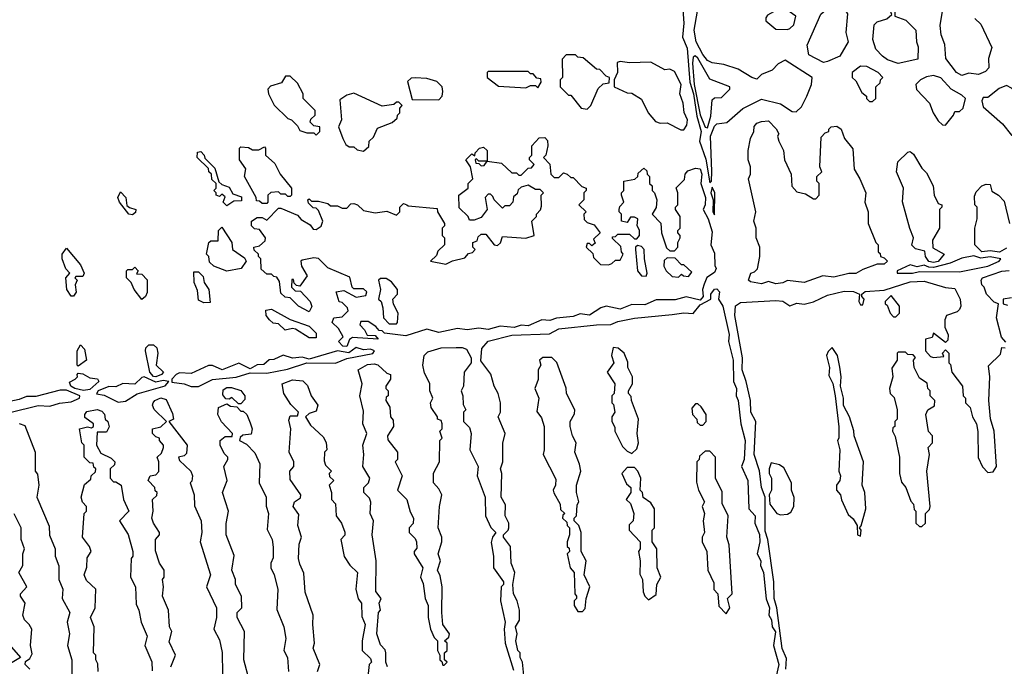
# Model space of a CAD drawing. Extents: x 2769579 to 2883812, y 684207 to 828660.
# Tile 113 of 256: x 2819807 to 2823985, y 714298 to 717039. Entities that reach past the tile are written whole.
import ezdxf

# ---------------------------------------------------------------- set-up
doc = ezdxf.new("R2010")
doc.units = 0

msp = doc.modelspace()

# ---------------------------------------------------------------- linework, layer by layer
at = {"layer": '0CON02XD'}
for points in [[(2822616.1, 717143.9), (2822624.5, 717025), (2822620, 716965), (2822638.5, 716918.5), (2822651.1, 716775), (2822665.5, 716724.5), (2822680.4, 716630.4), (2822698.2, 716565), (2822691.4, 716525), (2822718.1, 716448.1), (2822735, 716347.5)], [(2823218.3, 716858.3), (2823155, 716890), (2823148.3, 716931.7), (2823207, 717063), (2823228.3, 717081.7), (2823265, 717097.5), (2823285, 717097.5), (2823305, 717087.5), (2823320, 717065), (2823312.5, 716985), (2823322.5, 716945), (2823287.5, 716885), (2823235, 716862.5), (2823218.3, 716858.3)], [(2823535, 716853.3), (2823489.3, 716869.3), (2823467.5, 716885), (2823440, 716915), (2823427.5, 716955), (2823433, 717017), (2823445, 717030), (2823486.7, 717043.3), (2823508.3, 717061.7), (2823497.5, 717085), (2823505, 717102.5), (2823515, 717097.5), (2823520, 717085), (2823520, 717055), (2823567, 717037), (2823610, 716995), (2823612.5, 716945), (2823620, 716925), (2823618.3, 716871.7), (2823535, 716853.3)], [(2822735, 716347.5), (2822742.5, 716355), (2822743.9, 716396.1), (2822737.5, 716545), (2822755, 716587.5), (2822765, 716597.5), (2822807, 716603), (2822875, 716662.5), (2822955, 716702.5), (2823035, 716682.5), (2823085, 716650), (2823101.7, 716648.3), (2823125, 716670), (2823147.5, 716715), (2823167.5, 716765), (2823170, 716795), (2823055, 716867.5), (2823025, 716852.5), (2823000, 716825), (2822955, 716806.7), (2822935, 716787.5), (2822913.9, 716793.9), (2822855, 716830), (2822795, 716848.8), (2822745, 716856.7), (2822725, 716866.7), (2822705, 716891.2), (2822677.1, 716945), (2822669.4, 716995), (2822682.5, 717075)], [(2823065, 716997.5), (2823075, 717002.5), (2823091.7, 717018.3), (2823100, 717055), (2823061.7, 717081.7), (2823005, 717072.5), (2822980.7, 717059.3), (2822973, 717047), (2822972.5, 717035), (2823015, 717000), (2823065, 716997.5)], [(2823860, 717045), (2823885, 717020), (2823931.7, 716921.7), (2823917.5, 716875), (2823920, 716835), (2823905, 716820), (2823875, 716807.5), (2823835, 716812.5), (2823805, 716803.3), (2823782.5, 716815), (2823737.5, 716875), (2823732.5, 716935), (2823717.5, 716975), (2823712.5, 717015), (2823722.5, 717075)], [(2822215, 716660), (2822230, 716675), (2822261.7, 716748.3), (2822283, 716767), (2822308.3, 716771.7), (2822310, 716795), (2822295, 716800), (2822268.3, 716828.3), (2822255, 716830), (2822198.3, 716878.3), (2822175, 716880), (2822165, 716890), (2822125, 716890), (2822108.3, 716871.7), (2822110, 716795), (2822100, 716785), (2822100, 716755), (2822135, 716720), (2822145, 716720), (2822190, 716665), (2822215, 716660)], [(2822725, 716581.2), (2822739.8, 716630.2), (2822745, 716700), (2822755, 716707.5), (2822785, 716710), (2822820, 716745), (2822820, 716755), (2822735, 716787.5), (2822685, 716876.7), (2822673.3, 716886.7), (2822665, 716880), (2822662.5, 716855), (2822668.8, 716765), (2822695, 716636.2), (2822715, 716583.3), (2822725, 716581.2)], [(2822625, 716572.5), (2822637.7, 716592.3), (2822641.2, 716615), (2822625.8, 716645.8), (2822622, 716685), (2822608.6, 716725), (2822613.3, 716765), (2822585, 716820), (2822565, 716830), (2822545, 716827.5), (2822485, 716860), (2822395, 716856.7), (2822355, 716862.5), (2822341.7, 716858.3), (2822343.3, 716815), (2822330, 716785), (2822330, 716755), (2822385, 716730), (2822405, 716727.5), (2822445, 716702.5), (2822473.9, 716643.9), (2822505, 716607.5), (2822525, 716600), (2822555, 716602.5), (2822613, 716573), (2822625, 716572.5)], [(2823425, 716692.5), (2823440, 716705), (2823440, 716755), (2823458.3, 716771.7), (2823460, 716785), (2823470, 716795), (2823450, 716815), (2823401.7, 716841.7), (2823375, 716842.5), (2823340, 716815), (2823340, 716795), (2823355, 716780), (2823380.7, 716730.7), (2823400, 716715), (2823400, 716705), (2823413, 716693), (2823425, 716692.5)], [(2821065, 716550), (2821080, 716565), (2821080, 716585), (2821055, 716590), (2821040, 716605), (2821041.7, 716618.3), (2821060, 716635), (2821060, 716655), (2821010, 716705), (2821010, 716725), (2820985, 716770), (2820955, 716800), (2820935, 716800), (2820918.3, 716771.7), (2820871.7, 716758.3), (2820860, 716745), (2820862.5, 716725), (2820887, 716677), (2820945, 716620), (2820960, 716615), (2820985, 716590), (2820995, 716570), (2821025, 716560), (2821055, 716560), (2821065, 716550)], [(2822005, 716750), (2822020, 716775), (2822018.3, 716788.3), (2822001.7, 716791.7), (2821985, 716810), (2821975, 716810), (2821965, 716820), (2821795, 716820), (2821790, 716815), (2821790, 716795), (2821838.3, 716758.3), (2821955, 716750), (2821975, 716760), (2821995, 716760), (2822005, 716750)], [(2823735, 716592.5), (2823770, 716635), (2823775, 716650), (2823795, 716650), (2823810, 716665), (2823820, 716705), (2823805, 716720), (2823760, 716745), (2823715, 716792.5), (2823685, 716802.5), (2823655, 716796.7), (2823630, 716785), (2823610, 716765), (2823613, 716743), (2823667.5, 716685), (2823682.5, 716645), (2823705, 716610), (2823723, 716593), (2823735, 716592.5)], [(2821585, 716700), (2821600, 716715), (2821602.5, 716735), (2821600, 716755), (2821577, 716777), (2821535, 716790), (2821485, 716792.5), (2821468.3, 716791.7), (2821453, 716777), (2821471.7, 716701.7), (2821585, 716700)], [(2824045, 716550), (2824062.5, 716615), (2824080, 716645), (2824077.5, 716675), (2824057.7, 716707.7), (2824015, 716748.8), (2823995, 716760), (2823962.5, 716747.5), (2823915, 716710), (2823895, 716710), (2823890, 716695), (2823895, 716670), (2823977.7, 716597.7), (2824015, 716550), (2824045, 716550)], [(2821265, 716482.5), (2821288.3, 716501.7), (2821290, 716525), (2821308.3, 716541.7), (2821325, 716580), (2821387, 716603), (2821408.3, 716621.7), (2821410, 716635), (2821420, 716645), (2821420, 716665), (2821430, 716675), (2821415, 716690), (2821405, 716690), (2821395, 716680), (2821345, 716672.5), (2821225, 716727.5), (2821195, 716720), (2821165, 716700), (2821172.5, 716615), (2821160, 716585), (2821177.5, 716535), (2821190.7, 716510.7), (2821205, 716500), (2821225, 716500), (2821238.3, 716488.3), (2821265, 716482.5)], [(2822955, 715918.8), (2822908.3, 715928.3), (2822900, 715935), (2822910, 715965), (2822925, 715970), (2822937, 715983), (2822947.5, 716035), (2822947.5, 716075), (2822932.5, 716115), (2822932.5, 716155), (2822922.5, 716185), (2822930, 716225), (2822900, 716365), (2822907.5, 716385), (2822907.5, 716415), (2822897.5, 716445), (2822897.5, 716485), (2822907.5, 716535), (2822922.5, 716565), (2822923, 716587), (2822935, 716600), (2822955, 716607.5), (2822985, 716610), (2823016.4, 716576.4), (2823027.5, 716555), (2823022.5, 716545), (2823027.5, 716525), (2823047.5, 716485), (2823052.5, 716445), (2823080, 716385), (2823083, 716333), (2823105, 716310), (2823141.7, 716301.7), (2823175, 716280), (2823185, 716280), (2823200, 716295), (2823200, 716345), (2823190, 716355), (2823190, 716375), (2823210, 716395), (2823202.5, 716415), (2823208.3, 716541.7), (2823225, 716560), (2823240, 716565), (2823240, 716575), (2823250, 716585), (2823275, 716587.5), (2823292.5, 716575), (2823307.5, 716535), (2823341.7, 716491.7), (2823347.5, 716405), (2823372.5, 716365), (2823397.5, 716305), (2823392.5, 716265), (2823406.7, 716225), (2823406.7, 716175), (2823440, 716095), (2823450, 716085), (2823450, 716055), (2823458.3, 716048.3), (2823460, 716035), (2823475, 716030), (2823490, 716015), (2823475, 716003.3), (2823445, 716003.3), (2823385, 715980.8), (2823355, 715963.1), (2823325, 715963.1), (2823261.7, 715948.3), (2823215, 715953.1), (2823135, 715925.6), (2823065, 715934), (2823045, 715924.3), (2823015, 715919.2), (2822985, 715928.8), (2822955, 715918.8)], [(2821195, 715654.2), (2821177.5, 715655), (2821160, 715675), (2821180, 715695), (2821159.3, 715729.3), (2821132.5, 715755), (2821140, 715775), (2821175, 715780), (2821200, 715805), (2821198.3, 715818.3), (2821175, 715840), (2821163, 715843), (2821150, 715885), (2821181.7, 715891.7), (2821235, 715862.5), (2821275, 715870), (2821280, 715885), (2821265, 715897.5), (2821225, 715897.5), (2821217.5, 715905), (2821208.3, 715948.3), (2821115, 715987.5), (2821075, 716027.5), (2821055, 716030), (2821005, 716020), (2821000, 716015), (2821002.5, 715995), (2821027, 715953), (2820995, 715910), (2820981.7, 715911.7), (2820971.7, 715921.7), (2820968.3, 715938.3), (2820961.7, 715938.3), (2820960, 715905), (2820975, 715890), (2820998.3, 715888.3), (2821040, 715845), (2821046.7, 715823.3), (2821035, 715800), (2820990, 715825), (2820955, 715860), (2820933, 715863), (2820915, 715880), (2820909.3, 715929.3), (2820898.3, 715948.3), (2820885, 715950), (2820875, 715960), (2820855, 715960), (2820831.7, 715981.7), (2820830, 716025), (2820820, 716035), (2820820, 716045), (2820801.7, 716061.7), (2820800, 716075), (2820825, 716080), (2820848.3, 716101.7), (2820850, 716115), (2820825, 716150), (2820803, 716153), (2820790, 716165), (2820790, 716185), (2820815, 716200), (2820835, 716200), (2820855, 716190), (2820905, 716240), (2820915, 716240), (2820985, 716210), (2821001.7, 716191.7), (2821039.3, 716169.3), (2821051.7, 716151.7), (2821065, 716150), (2821086.4, 716163.6), (2821092.5, 716185), (2821075, 716230), (2821065, 716240), (2821051.7, 716241.7), (2821031.7, 716261.7), (2821030, 716275), (2821035, 716280), (2821045, 716270), (2821075, 716270), (2821115, 716260), (2821125, 716250), (2821155, 716250), (2821175, 716240), (2821195, 716240), (2821211.7, 716258.3), (2821225, 716260), (2821240, 716255), (2821265, 716230), (2821315, 716220), (2821365, 716227.5), (2821405, 716210), (2821420, 716225), (2821420, 716245), (2821435, 716260), (2821450, 716255), (2821455, 716250), (2821578.3, 716238.3), (2821580, 716225), (2821610, 716175), (2821610, 716165), (2821600, 716155), (2821600, 716125), (2821610, 716115), (2821610, 716085), (2821581.7, 716058.3), (2821575, 716040), (2821550, 716015), (2821615, 716002.5), (2821643, 716017), (2821695, 716030), (2821711.7, 716048.3), (2821728.3, 716051.7), (2821740, 716065), (2821730, 716075), (2821730, 716095), (2821748.3, 716101.7), (2821751.7, 716118.3), (2821765, 716130), (2821785, 716130), (2821820, 716085), (2821835, 716082.5), (2821847, 716093), (2821855, 716120), (2821955, 716112.5), (2821990, 716125), (2821980, 716185), (2822000, 716205), (2822000, 716215), (2822017, 716233), (2822021.7, 716248.3), (2822020, 716295), (2822030, 716305), (2822015, 716320), (2821995, 716320), (2821965, 716337.5), (2821935, 716330), (2821921.7, 716318.3), (2821918.3, 716301.7), (2821901.7, 716288.3), (2821900, 716265), (2821885, 716250), (2821865, 716250), (2821855, 716240), (2821820, 716275), (2821815, 716290), (2821805, 716300), (2821795, 716300), (2821782.5, 716285), (2821790, 716235), (2821765, 716200), (2821735, 716190), (2821715, 716190), (2821710, 716205), (2821671.7, 716241.7), (2821670, 716295), (2821710, 716325), (2821710, 716345), (2821730, 716365), (2821720, 716415), (2821700, 716445), (2821725, 716470), (2821738.3, 716461.7), (2821740, 716475), (2821757.5, 716495), (2821775, 716498.8), (2821790, 716485), (2821790, 716440), (2821755, 716440), (2821745, 716450), (2821740, 716445), (2821741.7, 716431.7), (2821755, 716430), (2821765, 716420), (2821778.3, 716421.7), (2821790, 716440), (2821851.7, 716431.7), (2821895, 716390), (2821915, 716390), (2821925, 716380), (2821935, 716380), (2821965, 716410), (2821978.3, 716411.7), (2821990, 716425), (2821970, 716445), (2821970, 716455), (2821980, 716465), (2821980, 716505), (2822011.7, 716538.3), (2822035, 716540), (2822047, 716527), (2822047.5, 716505), (2822040, 716465), (2822030, 716455), (2822057, 716427), (2822060, 716385), (2822075, 716370), (2822095, 716370), (2822115, 716390), (2822130, 716385), (2822145, 716370), (2822155, 716370), (2822191.7, 716331.7), (2822210, 716325), (2822210, 716315), (2822200, 716305), (2822200, 716275), (2822180, 716255), (2822210, 716225), (2822200, 716215), (2822201.7, 716191.7), (2822215, 716180), (2822245, 716170), (2822270, 716135), (2822241.7, 716108.3), (2822248.3, 716091.7), (2822235, 716080), (2822225, 716090), (2822215, 716090), (2822210, 716075), (2822238.3, 716048.3), (2822241.7, 716031.7), (2822271.7, 716001.7), (2822305, 716000), (2822320, 716005), (2822335, 716020), (2822355, 716020), (2822367.5, 716045), (2822360, 716055), (2822358.3, 716078.3), (2822321.7, 716111.7), (2822321.7, 716118.3), (2822335, 716120), (2822345, 716130), (2822395, 716130), (2822415, 716110), (2822425, 716110), (2822437.5, 716125), (2822437, 716147), (2822427.5, 716165), (2822430, 716195), (2822415, 716202.5), (2822398.3, 716201.7), (2822385, 716180), (2822360, 716185), (2822360, 716215), (2822350, 716225), (2822350, 716235), (2822353, 716247), (2822370, 716265), (2822360, 716295), (2822360, 716305), (2822370, 716315), (2822370, 716355), (2822417, 716363), (2822430, 716375), (2822431.7, 716388.3), (2822455, 716410), (2822468.3, 716398.3), (2822470, 716385), (2822480, 716375), (2822480, 716345), (2822490, 716335), (2822490, 716315), (2822500, 716305), (2822510, 716275), (2822507, 716243), (2822490, 716215), (2822527, 716177), (2822530, 716135), (2822551.7, 716071.7), (2822565, 716060), (2822585, 716060), (2822600, 716075), (2822600, 716095), (2822610, 716115), (2822610, 716125), (2822600, 716135), (2822600, 716145), (2822610, 716155), (2822610, 716205), (2822590, 716235), (2822590, 716245), (2822600, 716255), (2822600, 716305), (2822593, 716327), (2822628.3, 716361.7), (2822630, 716385), (2822641.7, 716398.3), (2822675, 716410), (2822695, 716406.7), (2822700.8, 716385), (2822696.7, 716345), (2822717.5, 716285), (2822716, 716255), (2822707.5, 716235), (2822728, 716195), (2822745, 716140), (2822740, 716085), (2822755, 716050), (2822757, 715997), (2822762.5, 715985), (2822755, 715967.5), (2822723.3, 715946.7), (2822711.7, 715918.3), (2822704, 715895), (2822707.5, 715865), (2822695, 715850), (2822635, 715863.8), (2822588.3, 715851.7), (2822508.3, 715851.7), (2822459.7, 715830.3), (2822405, 715832), (2822355, 715812.5), (2822295, 715824), (2822273, 715817), (2822225, 715786.9), (2822185, 715792.5), (2822155, 715780.6), (2822085, 715774.2), (2822055.8, 715764.2), (2822022.7, 715767.3), (2821965, 715740.8), (2821935, 715744.2), (2821905, 715734), (2821845, 715739.2), (2821795, 715725.7), (2821755, 715731.9), (2821705, 715724), (2821665, 715730.6), (2821585, 715712.5), (2821535, 715726.7), (2821445, 715698.8), (2821355, 715710), (2821345, 715720), (2821331.7, 715721.7), (2821318.3, 715738.3), (2821285, 715760), (2821255, 715760), (2821250, 715745), (2821270, 715725), (2821281.7, 715701.7), (2821315, 715700), (2821327.5, 715685), (2821218.3, 715691.7), (2821206.7, 715683.3), (2821195, 715654.2)], [(2820685, 716250), (2820670, 716265), (2820678.3, 716288.3), (2820665, 716300), (2820655, 716290), (2820640, 716295), (2820640, 716305), (2820630, 716315), (2820640, 716325), (2820640, 716345), (2820621.7, 716361.7), (2820620, 716385), (2820610, 716395), (2820608.3, 716408.3), (2820560, 716455), (2820561.7, 716478.3), (2820575, 716480), (2820590, 716465), (2820591.7, 716451.7), (2820635, 716410), (2820651.7, 716351.7), (2820665, 716340), (2820695, 716330), (2820711.7, 716301.7), (2820748.3, 716288.3), (2820748.3, 716271.7), (2820715, 716270), (2820685, 716250)], [(2820855, 716260), (2820835, 716260), (2820825, 716270), (2820811.7, 716271.7), (2820810, 716285), (2820760, 716375), (2820767, 716407), (2820740, 716445), (2820740, 716495), (2820745, 716500), (2820777, 716497), (2820795, 716487.5), (2820821.7, 716488.3), (2820845, 716500), (2820850, 716495), (2820850, 716465), (2820889.3, 716429.3), (2820912.5, 716385), (2820960, 716325), (2820960, 716295), (2820955, 716290), (2820945, 716290), (2820935, 716300), (2820915, 716300), (2820905, 716310), (2820873, 716307), (2820860, 716295), (2820860, 716265), (2820855, 716260)], [(2823685, 716009.5), (2823665, 716014.4), (2823650, 716035), (2823648.3, 716058.3), (2823608.3, 716068.3), (2823593, 716083), (2823600, 716115), (2823583.6, 716153.6), (2823553, 716267), (2823556.7, 716325), (2823527.5, 716395), (2823533, 716437), (2823575, 716477.5), (2823585, 716480), (2823599.3, 716469.3), (2823635, 716410), (2823655, 716390), (2823682.5, 716335), (2823687.5, 716295), (2823705, 716260), (2823720, 716255), (2823720, 716245), (2823710, 716235), (2823710, 716155), (2823680, 716105), (2823681.7, 716071.7), (2823730, 716045), (2823705, 716014.5), (2823685, 716009.5)], [(2823965, 716053.1), (2823925, 716059.2), (2823890, 716055), (2823860, 716085), (2823860, 716155), (2823870, 716195), (2823870, 716245), (2823860, 716255), (2823858.3, 716291.7), (2823865, 716310), (2823890, 716335), (2823908.3, 716341.7), (2823925, 716340), (2823931.7, 716311.7), (2823960, 716295), (2823985, 716270), (2824007.5, 716175)], [(2820285, 716212.5), (2820270, 716215), (2820230, 716265), (2820222.5, 716285), (2820235, 716310), (2820257.5, 716285), (2820261.7, 716251.7), (2820272.5, 716242.5), (2820300, 716235), (2820298.3, 716221.7), (2820285, 716212.5)], [(2822755, 716212.5), (2822757.1, 716305), (2822745, 716330), (2822740, 716305), (2822750, 716275), (2822747.5, 716225), (2822755, 716212.5)], [(2820685, 715972.5), (2820630, 715995), (2820611.7, 716011.7), (2820610, 716035), (2820600, 716045), (2820610, 716095), (2820618.3, 716101.7), (2820648.3, 716101.7), (2820650, 716145), (2820665, 716160), (2820707.5, 716095), (2820710, 716065), (2820760, 716030), (2820767.5, 716015), (2820746.1, 715983.9), (2820685, 715972.5)], [(2820035, 715867.5), (2820025, 715867.5), (2820006.7, 715895), (2820002.5, 715945), (2820020, 715965), (2820003, 715983), (2819986.7, 716025), (2819987.5, 716045), (2820005, 716070), (2820065, 716000), (2820080, 715965), (2820075, 715950), (2820045, 715950), (2820040, 715945), (2820050, 715935), (2820042.5, 715915), (2820046.4, 715883.6), (2820035, 715867.5)], [(2822465, 715952.5), (2822470, 715965), (2822457.5, 716025), (2822456.7, 716065), (2822445, 716077.5), (2822428.3, 716081.7), (2822420, 716075), (2822420, 716065), (2822428.8, 715975), (2822445, 715953.8), (2822465, 715952.5)], [(2823995, 716070), (2823965, 716053.1)], [(2822601.7, 715948.3), (2822615, 715960), (2822623, 715953), (2822645, 715950), (2822658.3, 715968.3), (2822625, 716000), (2822615, 716000), (2822588.3, 716028.3), (2822555, 716030), (2822541.7, 716018.3), (2822540, 715995), (2822550, 715975), (2822575, 715950), (2822601.7, 715948.3)], [(2823595, 715964), (2823625, 715971.2), (2823795, 715970), (2823915.7, 715994.3), (2823962.5, 716015), (2823970, 716025), (2823925, 716034), (2823885, 716028.6), (2823855, 716037.5), (2823805, 716028.6), (2823755, 716006.9), (2823685, 715989.2), (2823665, 715990), (2823645, 715999.2), (2823615, 715991.2), (2823585, 716000), (2823530, 715975), (2823530, 715965), (2823595, 715964)], [(2820325, 715852.5), (2820292.5, 715895), (2820280, 715925), (2820260, 715945), (2820260, 715975), (2820265, 715980), (2820285, 715980), (2820295, 715990), (2820310, 715975), (2820301.7, 715961.7), (2820325, 715960), (2820347, 715937), (2820347, 715883), (2820340, 715865), (2820325, 715852.5)], [(2820588.3, 715838.3), (2820565, 715850), (2820561.7, 715891.7), (2820547.5, 715925), (2820545, 715970), (2820565, 715970), (2820585, 715950), (2820590, 715925), (2820610, 715895), (2820615, 715840), (2820588.3, 715838.3)], [(2823991.7, 715671.7), (2823973, 715693), (2823952.5, 715775), (2823960, 715835), (2823941.7, 715841.7), (2823910, 715875), (2823900, 715905), (2823890, 715915), (2823887.5, 715935), (2823892.5, 715945), (2823975, 715973.3), (2824006.1, 715976.1)], [(2821405, 715750), (2821410, 715755), (2821412.5, 715795), (2821393, 715833), (2821390, 715855), (2821410, 715875), (2821410, 715895), (2821385, 715927.5), (2821361.7, 715941.7), (2821338.3, 715941.7), (2821330, 715935), (2821337.5, 715895), (2821330, 715855), (2821340, 715845), (2821347, 715817), (2821350, 715775), (2821375, 715750), (2821405, 715750)], [(2823057.5, 714285), (2823060.7, 714330.7), (2823042.9, 714372.9), (2823020, 714545), (2823008, 714585), (2823007.5, 714655), (2822980.8, 714835), (2822970.5, 714870.5), (2822970, 715015), (2822954, 715055), (2822946.4, 715126.4), (2822924.2, 715195), (2822930, 715335), (2822909.2, 715375), (2822908, 715425), (2822890, 715505), (2822872, 715555), (2822873.9, 715606.1), (2822842, 715785), (2822844.4, 715825.6), (2822865, 715840), (2823015, 715848.8), (2823045, 715846.2), (2823075, 715826.7), (2823105, 715836.7), (2823135, 715833.3), (2823175, 715842.5), (2823235, 715871.2), (2823305, 715888.8), (2823345, 715886.2), (2823370, 715875), (2823367.5, 715845), (2823375, 715830), (2823385, 715830), (2823390, 715855), (2823380, 715865), (2823380, 715875), (2823395, 715886.7), (2823475, 715892.5), (2823585, 715927.5), (2823645, 715931.2), (2823735, 715903.3), (2823775, 715900), (2823797.5, 715855), (2823800, 715825), (2823795, 715810), (2823785, 715800), (2823740, 715785), (2823733, 715767), (2823732.5, 715735), (2823747, 715703), (2823745, 715680), (2823735, 715670), (2823685, 715710), (2823678.3, 715691.7), (2823650, 715685), (2823650, 715635), (2823671.7, 715611.7), (2823685, 715607.5), (2823728.3, 715611.7), (2823722.5, 715625), (2823735, 715640), (2823750, 715625), (2823750, 715585), (2823757, 715577), (2823762.5, 715545), (2823807.5, 715485), (2823810, 715445), (2823820, 715435), (2823820, 715415), (2823840, 715395), (2823850, 715355), (2823867.5, 715325), (2823873, 715293), (2823873.6, 715183.6), (2823893, 715143), (2823915, 715120), (2823938.3, 715121.7), (2823952.5, 715145), (2823942.5, 715295), (2823927, 715347), (2823920, 715425), (2823923.3, 715525), (2823918.3, 715571.7), (2823968.3, 715621.7), (2823975, 715650), (2823988.3, 715648.3)], [(2821947.5, 714245), (2821940, 714315), (2821930, 714335), (2821930, 714355), (2821920, 714365), (2821912.5, 714405), (2821917.5, 714435), (2821910, 714465), (2821927, 714493), (2821927.5, 714535), (2821917.5, 714575), (2821902.5, 714605), (2821900, 714645), (2821907.5, 714695), (2821892.5, 714735), (2821890, 714805), (2821860, 714845), (2821860, 714855), (2821880, 714875), (2821882.5, 714885), (2821882.5, 714905), (2821867.5, 714935), (2821868.3, 714981.7), (2821850, 715015), (2821852.5, 715115), (2821847.5, 715135), (2821857.5, 715165), (2821857, 715243), (2821867.5, 715285), (2821837.5, 715355), (2821847.5, 715375), (2821847.5, 715415), (2821837.5, 715455), (2821820, 715485), (2821806.1, 715536.1), (2821763, 715593), (2821767.5, 715645), (2821795, 715676.7), (2821895, 715701.2), (2822055, 715707.5), (2822095, 715728), (2822255, 715746.2), (2822315, 715747.5), (2822345, 715760), (2822415, 715773.8), (2822575, 715790), (2822625, 715796.7), (2822665, 715793.3), (2822695, 715830), (2822740, 715855), (2822740, 715875), (2822755, 715896.7), (2822765, 715898.8), (2822775.7, 715885), (2822772.5, 715855), (2822790.8, 715825), (2822817.1, 715705), (2822814.2, 715675), (2822834.3, 715595), (2822835.8, 715505), (2822849.2, 715475), (2822847.5, 715445), (2822855.8, 715425), (2822867.5, 715325), (2822885.8, 715255), (2822881.2, 715175), (2822870, 715145), (2822896.2, 715085), (2822901.2, 714965), (2822927.5, 714935), (2822926.2, 714905), (2822946.1, 714856.1), (2822947.5, 714825), (2822936.2, 714775), (2822951.2, 714745), (2822950, 714725), (2822963.8, 714695), (2822974.1, 714584.1), (2822988.8, 714545), (2822986.2, 714515), (2822996.7, 714495), (2823000, 714465), (2823013.6, 714443.6), (2823006, 714385), (2823028.8, 714305), (2823016.2, 714255)], [(2823525, 715780), (2823540, 715795), (2823540, 715825), (2823505, 715870), (2823480, 715845), (2823480, 715835), (2823488.3, 715828.3), (2823500, 715795), (2823515, 715780), (2823525, 715780)], [(2824015, 715860), (2823980, 715855), (2823980, 715835), (2823998.3, 715828.3)], [(2821065, 715690), (2821035, 715690), (2820977, 715727), (2820965, 715730), (2820933, 715723), (2820905, 715750), (2820883, 715753), (2820867, 715767), (2820852.5, 715785), (2820851.7, 715808.3), (2820875, 715812.5), (2820955, 715767.5), (2821035, 715740), (2821065, 715710), (2821065, 715690)], [(2820055, 715570), (2820050, 715575), (2820050, 715635), (2820065, 715660), (2820081.7, 715641.7), (2820090, 715595), (2820055, 715570)], [(2820385, 715524.4), (2820375, 715526), (2820358.8, 715545), (2820340, 715635), (2820341.7, 715648.3), (2820355, 715660), (2820375, 715660), (2820388.3, 715648.3), (2820392.5, 715625), (2820386.2, 715575), (2820416.7, 715545), (2820408.8, 715535), (2820385, 715524.4)], [(2820565, 715483.3), (2820625, 715514), (2820725.9, 715524.1), (2820785, 715542.5), (2820855, 715541.2), (2820942.7, 715557.3), (2821025, 715583.8), (2821146.4, 715583.6), (2821195, 715603.3), (2821305, 715623.8), (2821312.5, 715635), (2821295, 715642.5), (2821265, 715638.8), (2821235, 715649.2), (2821202.9, 715627.1), (2821155, 715635.7), (2821035, 715600), (2821005, 715608), (2820965, 715603.8), (2820925, 715616.7), (2820885, 715598.6), (2820865, 715597.5), (2820842.1, 715577.9), (2820814.4, 715575.6), (2820785, 715558.8), (2820737.3, 715582.7), (2820665.8, 715554.2), (2820625, 715572.9), (2820607.3, 715572.7), (2820535, 715539.4), (2820485, 715542), (2820470, 715535), (2820452.5, 715515), (2820453, 715503), (2820505, 715496), (2820535, 715483.8), (2820565, 715483.3)], [(2821265, 715380), (2821250, 715445), (2821260, 715495), (2821242.5, 715555), (2821282.7, 715577.3), (2821310.7, 715580.7), (2821326.1, 715576.1), (2821365, 715540), (2821380, 715535), (2821380, 715515), (2821360, 715485), (2821360, 715475), (2821370, 715465), (2821370, 715445), (2821361.7, 715438.3), (2821360, 715425), (2821377, 715397), (2821380, 715355), (2821391.7, 715341.7), (2821392.5, 715315), (2821367.5, 715275), (2821368.3, 715258.3), (2821410, 715205), (2821410, 715175), (2821400, 715165), (2821430, 715105), (2821410, 715045), (2821450, 715005), (2821463, 714953), (2821477.5, 714925), (2821477, 714903), (2821460, 714885), (2821460, 714865), (2821485, 714840), (2821490, 714825), (2821491.7, 714798.3), (2821480, 714785), (2821480, 714775), (2821517.5, 714715), (2821507.5, 714675), (2821519.3, 714649.3), (2821527.5, 714585), (2821540, 714555), (2821540, 714505), (2821550, 714455), (2821565, 714420), (2821580, 714405), (2821580, 714365), (2821590, 714345), (2821590, 714325), (2821598.3, 714318.3), (2821601.7, 714301.7), (2821608.3, 714301.7), (2821620, 714315), (2821610, 714325), (2821610, 714355), (2821620, 714365), (2821620, 714395), (2821610, 714405), (2821628.3, 714421.7), (2821630, 714435), (2821602.5, 714475), (2821597.5, 714525), (2821600, 714635), (2821591.7, 714681.7), (2821580, 714705), (2821592.5, 714745), (2821582.5, 714775), (2821597.5, 714825), (2821597.5, 714845), (2821582.5, 714885), (2821587.5, 714975), (2821597.5, 715025), (2821585, 715050), (2821562.5, 715075), (2821563, 715117), (2821587.5, 715165), (2821590, 715255), (2821600, 715265), (2821590, 715295), (2821600, 715305), (2821600, 715325), (2821595, 715340), (2821580, 715345), (2821580, 715355), (2821552.5, 715395), (2821550, 715415), (2821560, 715435), (2821547.5, 715465), (2821547, 715497), (2821525, 715540), (2821517.5, 715575), (2821522.5, 715615), (2821539.3, 715630.7), (2821595, 715648), (2821659.3, 715649.3), (2821685, 715650), (2821703, 715643), (2821722.5, 715605), (2821722.5, 715585), (2821692.5, 715545), (2821690, 715485), (2821680, 715465), (2821687.5, 715445), (2821688.3, 715408.3), (2821700, 715385), (2821690, 715375), (2821690, 715335), (2821715, 715310), (2821722.5, 715285), (2821717.5, 715215), (2821752.5, 715145), (2821747.5, 715105), (2821782.5, 715015), (2821783.3, 714935), (2821806.4, 714886.4), (2821827.5, 714865), (2821812.5, 714845), (2821807, 714823), (2821817.5, 714765), (2821817.5, 714715), (2821860, 714655), (2821860, 714645), (2821850, 714635), (2821847.5, 714575), (2821867.5, 714485), (2821862.5, 714455), (2821867.5, 714395), (2821901.7, 714281.7)], [(2822405, 715200), (2822425, 715220), (2822432.5, 715245), (2822427.5, 715285), (2822432.5, 715345), (2822402.5, 715425), (2822401.7, 715441.7), (2822390, 715455), (2822390, 715465), (2822407.5, 715495), (2822406.7, 715525), (2822387.5, 715565), (2822387, 715587), (2822372.5, 715625), (2822347, 715647), (2822325, 715650), (2822317.5, 715615), (2822327.5, 715585), (2822300, 715545), (2822332.5, 715495), (2822330, 715455), (2822320, 715445), (2822320, 715415), (2822327, 715407), (2822332.5, 715375), (2822320, 715355), (2822320, 715335), (2822331.7, 715311.7), (2822332.5, 715295), (2822365, 715230), (2822385, 715210), (2822405, 715200)], [(2823375, 714850), (2823377.5, 714875), (2823370, 714885), (2823377, 714893), (2823397.5, 714965), (2823392.5, 715035), (2823382.5, 715065), (2823387.5, 715165), (2823347.5, 715275), (2823346.4, 715296.4), (2823327.5, 715355), (2823303, 715403), (2823302.5, 715435), (2823290, 715485), (2823292.5, 715525), (2823286.4, 715566.4), (2823276.7, 715615), (2823255, 715650), (2823237, 715633), (2823230, 715615), (2823242.5, 715565), (2823240.7, 715530.7), (2823257, 715497), (2823267.5, 715445), (2823283, 715313), (2823282.5, 715265), (2823277.5, 715255), (2823286.7, 715215), (2823283.3, 715125), (2823290, 715105), (2823286.7, 715085), (2823272.5, 715065), (2823272.5, 715045), (2823290, 715025), (2823293.6, 715003.6), (2823321.7, 714941.7), (2823343, 714923), (2823360, 714895), (2823362.5, 714855), (2823375, 714850)], [(2823635, 714890), (2823650, 714905), (2823650, 714945), (2823667, 714963), (2823670, 714975), (2823656.7, 715125), (2823667.5, 715195), (2823662.5, 715225), (2823680, 715245), (2823680, 715275), (2823663, 715293), (2823652.5, 715365), (2823660, 715385), (2823688.3, 715401.7), (2823690, 715425), (2823670, 715445), (2823670, 715465), (2823660, 715475), (2823658.3, 715498.3), (2823625, 715520), (2823602.5, 715565), (2823600, 715595), (2823607.5, 715607.5), (2823598.3, 715618.3), (2823575, 715620), (2823565, 715630), (2823535, 715630), (2823530, 715625), (2823530, 715595), (2823508.3, 715561.7), (2823512.5, 715525), (2823497.5, 715475), (2823500, 715455), (2823517, 715437), (2823530, 715385), (2823530, 715345), (2823520, 715335), (2823520, 715315), (2823511.7, 715308.3), (2823510, 715295), (2823521.7, 715271.7), (2823540, 715185), (2823540, 715115), (2823548.3, 715078.3), (2823567.5, 715055), (2823588.3, 714998.3), (2823600, 714985), (2823603, 714963), (2823610, 714955), (2823610, 714905), (2823625, 714890), (2823635, 714890)], [(2822195, 714530), (2822207, 714543), (2822210, 714585), (2822226.7, 714635), (2822202.5, 714685), (2822210, 714745), (2822190, 714785), (2822190, 714865), (2822180, 714895), (2822160, 714915), (2822160, 714925), (2822170, 714935), (2822171.7, 714981.7), (2822180, 714995), (2822170, 715035), (2822170, 715065), (2822187.5, 715125), (2822182.5, 715155), (2822162.5, 715205), (2822167.5, 715245), (2822152.5, 715275), (2822142.5, 715315), (2822142.5, 715335), (2822161.7, 715368.3), (2822162.5, 715385), (2822127.5, 715455), (2822126.4, 715476.4), (2822086.1, 715586.1), (2822065, 715607.5), (2822027, 715607), (2822012.5, 715595), (2822017.5, 715575), (2822007.5, 715555), (2822007, 715513), (2821992.5, 715475), (2822010, 715435), (2822001.7, 715378.3), (2822021.7, 715351.7), (2822032.5, 715315), (2822032.5, 715215), (2822027.5, 715195), (2822081.7, 715091.7), (2822080, 715065), (2822070, 715045), (2822073, 715033), (2822100, 714985), (2822101.7, 714961.7), (2822120, 714945), (2822111.7, 714938.3), (2822110, 714925), (2822128.3, 714908.3), (2822130, 714895), (2822140, 714885), (2822140, 714855), (2822130, 714825), (2822130, 714805), (2822138.3, 714798.3), (2822140, 714785), (2822130, 714775), (2822142.5, 714715), (2822160, 714695), (2822162.5, 714605), (2822170, 714595), (2822170, 714585), (2822160, 714575), (2822160, 714555), (2822175, 714530), (2822195, 714530)], [(2820077.4, 715467.4), (2820040, 715475), (2820023.8, 715485), (2820017.5, 715502.5), (2820042.5, 715515), (2820052.5, 715525), (2820050, 715535), (2820055, 715540), (2820075, 715537.5), (2820105, 715521.2), (2820137, 715517), (2820142.5, 715505), (2820105, 715471.8), (2820077.4, 715467.4)], [(2820225, 715417.5), (2820255, 715422.5), (2820305, 715453.3), (2820423.6, 715486.4), (2820440, 715505), (2820415, 715509.2), (2820385, 715502), (2820335, 715524.4), (2820325, 715522.5), (2820295, 715494.2), (2820245, 715497.1), (2820215, 715482.5), (2820185, 715484), (2820140, 715465), (2820132.5, 715452.5), (2820165, 715446.7), (2820225, 715417.5)], [(2821070, 714275), (2821080, 714305), (2821052.5, 714375), (2821057.5, 714395), (2821050, 714475), (2821052.5, 714515), (2821018.3, 714611.7), (2821013, 714693), (2820995, 714730), (2820990, 714755), (2820993.3, 714815), (2821002.5, 714845), (2820987.5, 714895), (2820991.7, 714941.7), (2820967.5, 714975), (2820972.5, 714995), (2820998.3, 715011.7), (2821000, 715025), (2820955, 715090), (2820952.5, 715125), (2820970, 715145), (2820970, 715165), (2820950, 715205), (2820957.5, 715305), (2820948.3, 715341.7), (2820955, 715360), (2820985, 715360), (2820990, 715375), (2820957, 715407), (2820927.5, 715455), (2820920, 715495), (2820965, 715512.5), (2821008.3, 715508.3), (2821028.3, 715488.3), (2821043.9, 715443.9), (2821072.5, 715405), (2821065, 715380), (2821035, 715370), (2821020, 715355), (2821040.7, 715320.7), (2821095, 715270), (2821107, 715247), (2821110, 715215), (2821100, 715205), (2821098.3, 715168.3), (2821105, 715150), (2821130, 715125), (2821120, 715115), (2821121.7, 715101.7), (2821140, 715085), (2821120, 715065), (2821130, 715035), (2821130, 715005), (2821147, 714987), (2821150, 714935), (2821172.5, 714905), (2821186.4, 714866.4), (2821186.1, 714853.9), (2821170, 714835), (2821183.6, 714763.6), (2821207, 714727), (2821240, 714695), (2821232.5, 714625), (2821243, 714583), (2821257.5, 714565), (2821258.3, 714508.3), (2821272.5, 714475), (2821260, 714405), (2821260, 714365), (2821295, 714330), (2821300, 714315), (2821290, 714305), (2821280, 714215)], [(2819695, 715366.2), (2819765, 715373.8), (2819885, 715403.8), (2819935, 715401.2), (2819975, 715413.3), (2820025, 715418.8), (2820060, 715435), (2820062.5, 715445), (2820005, 715468.1), (2819977.9, 715467.9), (2819875, 715442), (2819835, 715441.4), (2819805, 715428.6), (2819744.4, 715415.6), (2819705, 715427.8), (2819685, 715427.5), (2819664.1, 715415.9), (2819622.5, 715372.5), (2819695, 715366.2)], [(2820745, 715410), (2820735, 715410), (2820707, 715437), (2820695, 715430), (2820681.7, 715431.7), (2820668.3, 715448.3), (2820670.7, 715469.3), (2820685, 715480), (2820705, 715480), (2820745, 715467.5), (2820762.5, 715445), (2820761.7, 715428.3), (2820745, 715410)], [(2820447.5, 714295), (2820467.5, 714345), (2820440.7, 714400.7), (2820452.5, 714445), (2820442.5, 714465), (2820437.5, 714535), (2820413.3, 714595), (2820417.5, 714635), (2820412.5, 714665), (2820420, 714675), (2820420, 714705), (2820400, 714735), (2820383, 714787), (2820382.5, 714835), (2820400, 714855), (2820400, 714865), (2820373.9, 714903.9), (2820367.5, 714925), (2820372.5, 714955), (2820370, 715005), (2820388.3, 715021.7), (2820390, 715035), (2820381.7, 715041.7), (2820380, 715055), (2820352.5, 715085), (2820360, 715105), (2820385, 715110), (2820397, 715123), (2820397.5, 715165), (2820390, 715185), (2820408.3, 715201.7), (2820417.5, 715225), (2820417.5, 715235), (2820400, 715255), (2820400, 715265), (2820385, 715270), (2820370, 715285), (2820370, 715305), (2820405, 715312.5), (2820430, 715335), (2820377, 715387), (2820370, 715405), (2820372.5, 715415), (2820380, 715425), (2820405, 715436.2), (2820428.3, 715428.3), (2820455, 715370), (2820460, 715345), (2820440, 715335), (2820516.7, 715235), (2820515, 715200), (2820505, 715190), (2820480, 715185), (2820485, 715170), (2820532.5, 715125), (2820540, 715105), (2820537, 715083), (2820530, 715075), (2820546.7, 715025), (2820548.3, 714978.3), (2820576.7, 714915), (2820580, 714865), (2820572.5, 714825), (2820616.7, 714685), (2820600, 714635), (2820642.5, 714545), (2820642.5, 714505), (2820630, 714455), (2820655, 714410), (2820666.4, 714356.4), (2820667.5, 714265)], [(2820140, 714275), (2820138.3, 714308.3), (2820130, 714325), (2820130, 714345), (2820120, 714355), (2820122.5, 714465), (2820107.5, 714505), (2820127.5, 714545), (2820130, 714625), (2820090.7, 714660.7), (2820080, 714685), (2820091.7, 714718.3), (2820093, 714757), (2820110, 714785), (2820102.5, 714805), (2820073.3, 714845), (2820080, 714945), (2820090, 714955), (2820090, 714975), (2820073, 714993), (2820067.5, 715015), (2820081.7, 715068.3), (2820108.3, 715091.7), (2820110, 715105), (2820128.3, 715121.7), (2820130, 715135), (2820121.7, 715141.7), (2820118.3, 715158.3), (2820105, 715160), (2820080, 715185), (2820080, 715235), (2820070, 715245), (2820060, 715305), (2820095, 715312.5), (2820111.7, 715308.3), (2820120, 715315), (2820120, 715325), (2820083, 715353), (2820082.5, 715365), (2820091.7, 715378.3), (2820135, 715386.7), (2820155, 715380), (2820167, 715367), (2820170, 715345), (2820180, 715335), (2820187, 715313), (2820175, 715290), (2820135, 715290), (2820132.5, 715235), (2820151.7, 715201.7), (2820195, 715180), (2820210, 715165), (2820208.3, 715151.7), (2820190, 715135), (2820190, 715095), (2820205, 715080), (2820215, 715080), (2820237.5, 715065), (2820247.5, 715005), (2820270, 714955), (2820230, 714915), (2820267, 714857), (2820287.5, 714785), (2820287.5, 714765), (2820280, 714755), (2820277.5, 714675), (2820297.5, 714635), (2820300.7, 714560.7), (2820312.5, 714535), (2820322.5, 714485), (2820347.5, 714425), (2820337.5, 714385), (2820367, 714317), (2820368.3, 714278.3)], [(2820782.5, 714235), (2820757.5, 714325), (2820760, 714445), (2820730, 714505), (2820730, 714525), (2820750, 714545), (2820747.5, 714595), (2820722.5, 714645), (2820722.5, 714665), (2820707.5, 714705), (2820717, 714767), (2820682.5, 714855), (2820683, 714903), (2820692.5, 714955), (2820666.7, 715035), (2820687.5, 715085), (2820672.5, 715145), (2820690, 715175), (2820690, 715185), (2820675, 715200), (2820657.5, 715235), (2820657.5, 715255), (2820678.3, 715271.7), (2820708.3, 715271.7), (2820710, 715285), (2820663.6, 715333.6), (2820647.5, 715365), (2820650, 715395), (2820685, 715410), (2820700.7, 715400.7), (2820727.5, 715397.5), (2820745, 715380), (2820755, 715380), (2820770, 715365), (2820785, 715330), (2820792.5, 715305), (2820788.3, 715281.7), (2820753, 715277), (2820741.7, 715268.3), (2820740, 715255), (2820769.3, 715239.3), (2820805, 715202.5), (2820826.4, 715156.4), (2820822.5, 715075), (2820852.5, 715015), (2820853, 714977), (2820862.5, 714945), (2820857, 714877), (2820877.5, 714835), (2820883, 714803), (2820883, 714757), (2820872.5, 714735), (2820872.5, 714715), (2820886.7, 714685), (2820902.5, 714625), (2820898.3, 714538.3), (2820927.5, 714465), (2820936.7, 714415), (2820927.5, 714365), (2820942.5, 714335), (2820947.5, 714275)], [(2821367.5, 714295), (2821360, 714315), (2821360, 714355), (2821357, 714367), (2821338.3, 714388.3), (2821322.5, 714435), (2821330, 714525), (2821337.5, 714535), (2821332.5, 714565), (2821340, 714585), (2821317.5, 714615), (2821320, 714745), (2821302.5, 714855), (2821307.5, 714915), (2821293.3, 714945), (2821297, 714993), (2821290.7, 715010.7), (2821267.5, 715035), (2821267.5, 715055), (2821287.5, 715075), (2821292.5, 715095), (2821263.3, 715145), (2821267.5, 715195), (2821262.5, 715235), (2821280, 715285), (2821263.3, 715325), (2821265, 715380)], [(2822705, 715320), (2822720, 715335), (2822720, 715365), (2822698.3, 715398.3), (2822685, 715410), (2822675, 715410), (2822658.3, 715391.7), (2822662.5, 715365), (2822680, 715345), (2822681.7, 715331.7), (2822695, 715320), (2822705, 715320)], [(2819805, 715326.7), (2819828.3, 715318.3), (2819872.5, 715205), (2819872.5, 715125), (2819881.7, 715111.7), (2819887.5, 715065), (2819880, 715015), (2819931.7, 714891.7), (2819933.6, 714853.6), (2819957.5, 714795), (2819957.5, 714765), (2819973, 714723), (2819973.3, 714665), (2819990, 714625), (2819987.5, 714585), (2820020, 714525), (2820007.5, 714485), (2820017.5, 714435), (2820010, 714385), (2820027.5, 714325), (2820027.5, 714235)], [(2822805, 714520), (2822820, 714545), (2822810, 714585), (2822830, 714605), (2822817, 714813), (2822807.5, 714845), (2822812.5, 714935), (2822788.3, 714988.3), (2822787, 715037), (2822760, 715095), (2822760, 715185), (2822735, 715210), (2822715, 715210), (2822691.7, 715188.3), (2822690, 715175), (2822680, 715165), (2822678.3, 715078.3), (2822687.5, 715045), (2822712.5, 714995), (2822702.5, 714975), (2822712.5, 714945), (2822707.5, 714915), (2822712.5, 714865), (2822702.5, 714845), (2822702.5, 714825), (2822722.5, 714785), (2822727.5, 714705), (2822751.7, 714651.7), (2822753, 714623), (2822770, 714605), (2822773, 714553), (2822805, 714520)], [(2822475, 714580), (2822508.3, 714601.7), (2822510, 714645), (2822527.5, 714675), (2822512.5, 714715), (2822510, 714795), (2822490, 714825), (2822490, 714875), (2822500, 714885), (2822500, 714965), (2822485, 714990), (2822453, 715013), (2822450, 715035), (2822440, 715045), (2822442.5, 715095), (2822430, 715125), (2822415, 715140), (2822385, 715140), (2822362.5, 715115), (2822381.7, 715071.7), (2822400, 715055), (2822400, 715035), (2822380, 715005), (2822398.3, 714988.3), (2822412.5, 714945), (2822410, 714915), (2822393, 714897), (2822392.5, 714875), (2822440, 714825), (2822440, 714795), (2822432.5, 714785), (2822440, 714745), (2822438.3, 714688.3), (2822450, 714665), (2822453, 714613), (2822460, 714595), (2822475, 714580)], [(2823035, 714940), (2823065, 714942.5), (2823079.3, 714950.7), (2823092.5, 714975), (2823093, 715013), (2823082.5, 715045), (2823082.5, 715075), (2823049.3, 715139.3), (2823031.7, 715151.7), (2822995, 715160), (2822987.5, 715135), (2822987.5, 715115), (2822997.5, 715095), (2822997.5, 715045), (2822987.5, 715025), (2822990, 714985), (2823020, 714945), (2823035, 714940)], [(2819850, 714285), (2819830, 714305), (2819831.7, 714318.3), (2819849.3, 714330.7), (2819859.3, 714350.7), (2819852.5, 714385), (2819857.5, 714455), (2819847.5, 714475), (2819827.5, 714495), (2819820, 714515), (2819830, 714565), (2819810, 714595), (2819810, 714605), (2819837.5, 714635), (2819802.5, 714695), (2819820, 714725), (2819820, 714775), (2819827.5, 714795), (2819812.5, 714835), (2819812.5, 714885), (2819783.6, 714943.6)], [(2819751.7, 714401.7), (2819810, 714335), (2819760, 714305)]]:
    msp.add_lwpolyline(points, dxfattribs=at)

doc.saveas('drawing.dxf')
